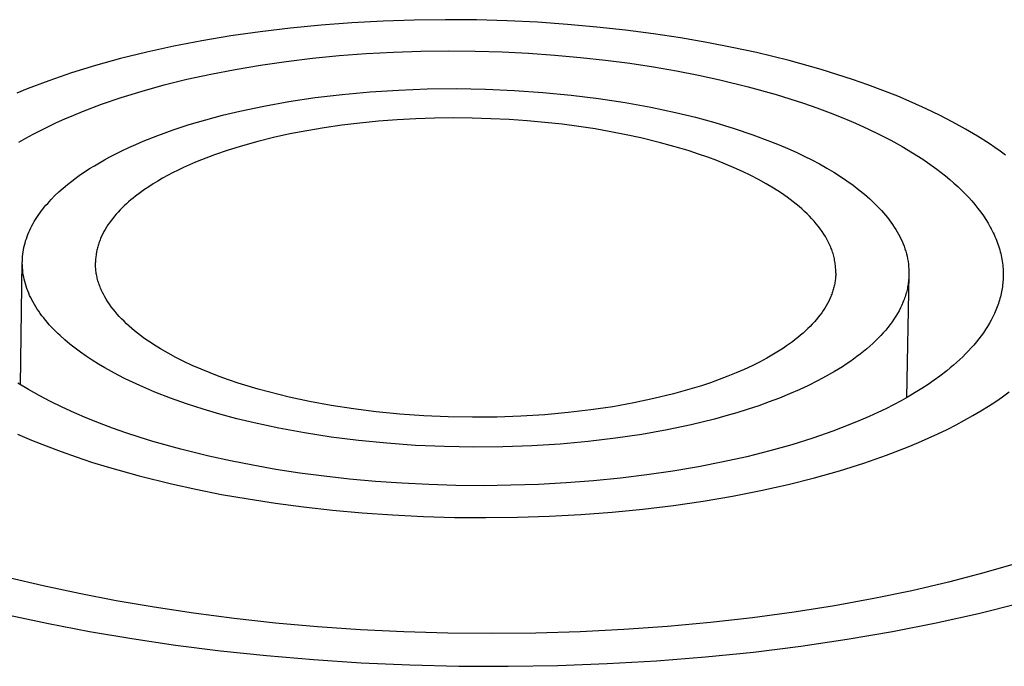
# Model space of a CAD drawing. Header units: millimetres. Extents: x -4170 to -1673, y 3725 to 5351.
# Tile 41 of 49: x -2290 to -2266, y 5059 to 5075. Entities that reach past the tile are written whole.
import ezdxf

# ---------------------------------------------------------------- set-up
doc = ezdxf.new("R2010")
doc.units = ezdxf.units.MM
doc.layers.add('Make2D$Visible$Curvas', color=7, linetype='Continuous')

msp = doc.modelspace()

# ---------------------------------------------------------------- linework, layer by layer
at = {"layer": 'Make2D$Visible$Curvas', "color": 7, "lineweight": -3, "true_color": 0xededed}
for p, q in [((-2281.122, 5074.999), (-2281.89, 5074.958)), ((-2280.352, 5075.025), (-2281.122, 5074.999)), ((-2279.582, 5075.034), (-2280.352, 5075.025)), ((-2278.816, 5075.028), (-2279.582, 5075.034)), ((-2278.057, 5075.006), (-2278.816, 5075.028)), ((-2277.307, 5074.969), (-2278.057, 5075.006)), ((-2283.408, 5074.827), (-2284.151, 5074.738)), ((-2282.653, 5074.901), (-2283.408, 5074.827)), ((-2281.89, 5074.958), (-2282.653, 5074.901)), ((-2276.569, 5074.918), (-2277.307, 5074.969)), ((-2275.845, 5074.853), (-2276.569, 5074.918)), ((-2275.138, 5074.775), (-2275.845, 5074.853)), ((-2274.449, 5074.686), (-2275.138, 5074.775)), ((-2285.592, 5074.515), (-2286.284, 5074.381)), ((-2284.88, 5074.634), (-2285.592, 5074.515)), ((-2284.151, 5074.738), (-2284.88, 5074.634)), ((-2273.78, 5074.584), (-2274.449, 5074.686)), ((-2273.133, 5074.472), (-2273.78, 5074.584)), ((-2286.284, 5074.381), (-2286.954, 5074.234)), ((-2280.865, 5074.233), (-2280.192, 5074.255)), ((-2280.192, 5074.255), (-2279.519, 5074.263)), ((-2279.519, 5074.263), (-2278.85, 5074.258)), ((-2278.85, 5074.258), (-2278.187, 5074.239)), ((-2272.509, 5074.351), (-2273.133, 5074.472)), ((-2271.908, 5074.221), (-2272.509, 5074.351)), ((-2287.599, 5074.074), (-2288.219, 5073.903)), ((-2286.954, 5074.234), (-2287.599, 5074.074)), ((-2283.511, 5074.005), (-2282.862, 5074.083)), ((-2282.862, 5074.083), (-2282.203, 5074.147)), ((-2282.203, 5074.147), (-2281.536, 5074.197)), ((-2281.536, 5074.197), (-2280.865, 5074.233)), ((-2278.187, 5074.239), (-2277.531, 5074.206)), ((-2277.531, 5074.206), (-2276.887, 5074.162)), ((-2276.887, 5074.162), (-2276.254, 5074.105)), ((-2276.254, 5074.105), (-2275.637, 5074.037)), ((-2275.637, 5074.037), (-2275.035, 5073.959)), ((-2271.104, 5074.025), (-2271.908, 5074.221)), ((-2270.312, 5073.804), (-2271.104, 5074.025)), ((-2288.219, 5073.903), (-2288.81, 5073.72)), ((-2285.374, 5073.692), (-2284.77, 5073.809)), ((-2284.77, 5073.809), (-2284.148, 5073.913)), ((-2284.148, 5073.913), (-2283.511, 5074.005)), ((-2275.035, 5073.959), (-2274.45, 5073.87)), ((-2274.45, 5073.87), (-2273.885, 5073.772)), ((-2273.885, 5073.772), (-2273.34, 5073.666)), ((-2269.922, 5073.684), (-2270.312, 5073.804)), ((-2289.371, 5073.528), (-2289.902, 5073.327)), ((-2288.81, 5073.72), (-2289.371, 5073.528)), ((-2286.523, 5073.424), (-2285.96, 5073.564)), ((-2285.96, 5073.564), (-2285.374, 5073.692)), ((-2273.34, 5073.666), (-2272.815, 5073.552)), ((-2272.815, 5073.552), (-2272.114, 5073.381)), ((-2269.538, 5073.558), (-2269.922, 5073.684)), ((-2269.159, 5073.426), (-2269.538, 5073.558)), ((-2289.902, 5073.327), (-2290.156, 5073.223)), ((-2287.064, 5073.274), (-2286.523, 5073.424)), ((-2272.114, 5073.381), (-2271.422, 5073.188)), ((-2268.788, 5073.288), (-2269.159, 5073.426)), ((-2268.424, 5073.144), (-2268.788, 5073.288)), ((-2288.071, 5072.947), (-2287.58, 5073.115)), ((-2287.58, 5073.115), (-2287.064, 5073.274)), ((-2271.422, 5073.188), (-2271.082, 5073.084)), ((-2271.082, 5073.084), (-2270.747, 5072.974)), ((-2268.069, 5072.994), (-2268.424, 5073.144)), ((-2288.534, 5072.771), (-2288.071, 5072.947)), ((-2270.747, 5072.974), (-2270.417, 5072.859)), ((-2270.417, 5072.859), (-2270.093, 5072.738)), ((-2267.723, 5072.838), (-2268.069, 5072.994)), ((-2267.388, 5072.676), (-2267.723, 5072.838)), ((-2289.177, 5072.495), (-2288.97, 5072.588)), ((-2288.97, 5072.588), (-2288.755, 5072.68)), ((-2288.755, 5072.68), (-2288.534, 5072.771)), ((-2270.093, 5072.738), (-2269.775, 5072.612)), ((-2269.775, 5072.612), (-2269.465, 5072.481)), ((-2267.064, 5072.509), (-2267.388, 5072.676)), ((-2289.571, 5072.304), (-2289.378, 5072.4)), ((-2289.378, 5072.4), (-2289.177, 5072.495)), ((-2269.465, 5072.481), (-2269.164, 5072.345)), ((-2269.164, 5072.345), (-2268.872, 5072.204)), ((-2266.752, 5072.336), (-2267.064, 5072.509)), ((-2266.453, 5072.159), (-2266.752, 5072.336)), ((-2290.107, 5072.009), (-2289.936, 5072.108)), ((-2289.936, 5072.108), (-2289.757, 5072.206)), ((-2289.757, 5072.206), (-2289.571, 5072.304)), ((-2268.872, 5072.204), (-2268.589, 5072.058)), ((-2266.167, 5071.976), (-2266.453, 5072.159)), ((-2268.589, 5072.058), (-2268.317, 5071.907)), ((-2268.317, 5071.907), (-2268.056, 5071.752)), ((-2266.03, 5071.883), (-2266.167, 5071.976)), ((-2265.896, 5071.789), (-2266.03, 5071.883)), ((-2268.056, 5071.752), (-2267.807, 5071.593)), ((-2267.807, 5071.593), (-2267.687, 5071.512)), ((-2265.766, 5071.694), (-2265.896, 5071.789)), ((-2267.687, 5071.512), (-2267.57, 5071.43)), ((-2267.57, 5071.43), (-2267.457, 5071.346)), ((-2267.457, 5071.346), (-2267.347, 5071.262)), ((-2267.347, 5071.262), (-2267.24, 5071.178)), ((-2267.24, 5071.178), (-2267.137, 5071.092)), ((-2267.137, 5071.092), (-2267.037, 5071.005)), ((-2267.037, 5071.005), (-2266.941, 5070.918)), ((-2266.941, 5070.918), (-2266.849, 5070.83)), ((-2266.849, 5070.83), (-2266.76, 5070.741)), ((-2266.76, 5070.741), (-2266.675, 5070.652)), ((-2266.675, 5070.652), (-2266.594, 5070.562)), ((-2266.594, 5070.562), (-2266.517, 5070.471)), ((-2266.517, 5070.471), (-2266.444, 5070.38)), ((-2266.444, 5070.38), (-2266.375, 5070.289)), ((-2266.375, 5070.289), (-2266.31, 5070.197)), ((-2266.31, 5070.197), (-2266.248, 5070.105)), ((-2266.248, 5070.105), (-2266.191, 5070.012)), ((-2266.191, 5070.012), (-2266.138, 5069.919)), ((-2266.138, 5069.919), (-2266.113, 5069.872)), ((-2266.113, 5069.872), (-2266.089, 5069.826)), ((-2266.089, 5069.826), (-2266.066, 5069.779)), ((-2266.066, 5069.779), (-2266.044, 5069.732)), ((-2266.044, 5069.732), (-2266.023, 5069.685)), ((-2266.023, 5069.685), (-2266.003, 5069.638)), ((-2266.003, 5069.638), (-2265.984, 5069.591)), ((-2265.984, 5069.591), (-2265.966, 5069.544)), ((-2265.966, 5069.544), (-2265.949, 5069.498)), ((-2265.949, 5069.498), (-2265.934, 5069.451)), ((-2265.934, 5069.451), (-2265.919, 5069.404)), ((-2265.919, 5069.404), (-2265.905, 5069.357)), ((-2265.905, 5069.357), (-2265.892, 5069.31)), ((-2265.892, 5069.31), (-2265.881, 5069.263)), ((-2265.881, 5069.263), (-2265.87, 5069.216)), ((-2265.87, 5069.216), (-2265.86, 5069.169)), ((-2265.86, 5069.169), (-2265.852, 5069.122)), ((-2265.852, 5069.122), (-2265.844, 5069.075)), ((-2265.844, 5069.075), (-2265.838, 5069.028)), ((-2265.838, 5069.028), (-2265.832, 5068.981)), ((-2265.832, 5068.981), (-2265.828, 5068.934)), ((-2265.828, 5068.934), (-2265.824, 5068.888)), ((-2265.824, 5068.888), (-2265.822, 5068.841)), ((-2265.822, 5068.841), (-2265.82, 5068.794)), ((-2265.82, 5068.701), (-2265.821, 5068.659)), ((-2265.82, 5068.794), (-2265.82, 5068.748)), ((-2265.82, 5068.748), (-2265.82, 5068.701)), ((-2265.841, 5068.447), (-2265.847, 5068.404)), ((-2265.835, 5068.489), (-2265.841, 5068.447)), ((-2265.83, 5068.531), (-2265.835, 5068.489)), ((-2265.827, 5068.574), (-2265.83, 5068.531)), ((-2265.824, 5068.616), (-2265.827, 5068.574)), ((-2265.821, 5068.659), (-2265.824, 5068.616)), ((-2265.89, 5068.195), (-2265.902, 5068.153)), ((-2265.88, 5068.237), (-2265.89, 5068.195)), ((-2265.871, 5068.278), (-2265.88, 5068.237)), ((-2265.862, 5068.32), (-2265.871, 5068.278)), ((-2265.854, 5068.362), (-2265.862, 5068.32)), ((-2265.847, 5068.404), (-2265.854, 5068.362)), ((-2265.969, 5067.947), (-2266.001, 5067.866)), ((-2265.954, 5067.988), (-2265.969, 5067.947)), ((-2265.94, 5068.029), (-2265.954, 5067.988)), ((-2265.926, 5068.071), (-2265.94, 5068.029)), ((-2265.914, 5068.112), (-2265.926, 5068.071)), ((-2265.902, 5068.153), (-2265.914, 5068.112)), ((-2266.075, 5067.704), (-2266.116, 5067.624)), ((-2266.037, 5067.785), (-2266.075, 5067.704)), ((-2266.001, 5067.866), (-2266.037, 5067.785)), ((-2266.207, 5067.466), (-2266.257, 5067.388)), ((-2266.16, 5067.545), (-2266.207, 5067.466)), ((-2266.116, 5067.624), (-2266.16, 5067.545)), ((-2266.364, 5067.234), (-2266.422, 5067.158)), ((-2266.309, 5067.311), (-2266.364, 5067.234)), ((-2266.257, 5067.388), (-2266.309, 5067.311)), ((-2266.544, 5067.008), (-2266.609, 5066.935)), ((-2266.482, 5067.083), (-2266.544, 5067.008)), ((-2266.422, 5067.158), (-2266.482, 5067.083)), ((-2266.747, 5066.79), (-2266.819, 5066.718)), ((-2266.677, 5066.862), (-2266.747, 5066.79)), ((-2266.609, 5066.935), (-2266.677, 5066.862)), ((-2267.048, 5066.509), (-2267.128, 5066.441)), ((-2266.969, 5066.578), (-2267.048, 5066.509)), ((-2266.893, 5066.648), (-2266.969, 5066.578)), ((-2266.819, 5066.718), (-2266.893, 5066.648)), ((-2267.381, 5066.242), (-2267.523, 5066.139)), ((-2267.211, 5066.374), (-2267.381, 5066.242)), ((-2267.128, 5066.441), (-2267.211, 5066.374)), ((-2289.874, 5065.909), (-2290.132, 5066.063)), ((-2267.672, 5066.037), (-2267.828, 5065.935)), ((-2267.523, 5066.139), (-2267.672, 5066.037)), ((-2289.605, 5065.759), (-2289.874, 5065.909)), ((-2289.326, 5065.613), (-2289.605, 5065.759)), ((-2267.992, 5065.833), (-2268.162, 5065.733)), ((-2267.828, 5065.935), (-2267.992, 5065.833)), ((-2265.836, 5065.732), (-2265.673, 5065.85)), ((-2289.037, 5065.473), (-2289.326, 5065.613)), ((-2268.525, 5065.534), (-2268.718, 5065.437)), ((-2268.34, 5065.633), (-2268.525, 5065.534)), ((-2268.162, 5065.733), (-2268.34, 5065.633)), ((-2266.185, 5065.497), (-2266.006, 5065.614)), ((-2266.006, 5065.614), (-2265.836, 5065.732)), ((-2288.739, 5065.337), (-2289.037, 5065.473)), ((-2288.432, 5065.206), (-2288.739, 5065.337)), ((-2268.917, 5065.34), (-2269.124, 5065.245)), ((-2268.718, 5065.437), (-2268.917, 5065.34)), ((-2266.771, 5065.152), (-2266.567, 5065.266)), ((-2266.567, 5065.266), (-2266.372, 5065.381)), ((-2266.372, 5065.381), (-2266.185, 5065.497)), ((-2288.118, 5065.081), (-2288.432, 5065.206)), ((-2287.797, 5064.96), (-2288.118, 5065.081)), ((-2269.56, 5065.06), (-2270.024, 5064.881)), ((-2269.339, 5065.152), (-2269.56, 5065.06)), ((-2269.124, 5065.245), (-2269.339, 5065.152)), ((-2267.203, 5064.926), (-2266.983, 5065.038)), ((-2266.983, 5065.038), (-2266.771, 5065.152)), ((-2290.146, 5064.811), (-2289.795, 5064.661)), ((-2287.47, 5064.845), (-2287.797, 5064.96)), ((-2287.137, 5064.735), (-2287.47, 5064.845)), ((-2270.024, 5064.881), (-2270.515, 5064.71)), ((-2267.669, 5064.707), (-2267.432, 5064.816)), ((-2267.432, 5064.816), (-2267.203, 5064.926)), ((-2289.795, 5064.661), (-2289.435, 5064.517)), ((-2286.8, 5064.63), (-2287.137, 5064.735)), ((-2286.114, 5064.437), (-2286.8, 5064.63)), ((-2271.033, 5064.548), (-2271.577, 5064.395)), ((-2270.515, 5064.71), (-2271.033, 5064.548)), ((-2268.168, 5064.494), (-2267.914, 5064.6)), ((-2267.914, 5064.6), (-2267.669, 5064.707)), ((-2289.435, 5064.517), (-2289.068, 5064.379)), ((-2289.068, 5064.379), (-2288.693, 5064.247)), ((-2285.417, 5064.264), (-2286.114, 5064.437)), ((-2271.577, 5064.395), (-2272.144, 5064.253)), ((-2268.699, 5064.289), (-2268.168, 5064.494)), ((-2288.693, 5064.247), (-2288.313, 5064.121)), ((-2288.313, 5064.121), (-2287.926, 5064.001)), ((-2284.889, 5064.148), (-2285.417, 5064.264)), ((-2284.339, 5064.04), (-2284.889, 5064.148)), ((-2272.733, 5064.122), (-2273.342, 5064.002)), ((-2272.144, 5064.253), (-2272.733, 5064.122)), ((-2269.856, 5063.907), (-2269.262, 5064.093)), ((-2269.262, 5064.093), (-2268.699, 5064.289)), ((-2287.926, 5064.001), (-2287.141, 5063.779)), ((-2283.769, 5063.94), (-2284.339, 5064.04)), ((-2283.179, 5063.85), (-2283.769, 5063.94)), ((-2282.572, 5063.769), (-2283.179, 5063.85)), ((-2273.969, 5063.896), (-2274.612, 5063.803)), ((-2273.342, 5064.002), (-2273.969, 5063.896)), ((-2270.478, 5063.732), (-2269.856, 5063.907)), ((-2287.141, 5063.779), (-2286.344, 5063.582)), ((-2286.344, 5063.582), (-2285.738, 5063.449)), ((-2281.947, 5063.7), (-2282.572, 5063.769)), ((-2281.309, 5063.642), (-2281.947, 5063.7)), ((-2280.657, 5063.597), (-2281.309, 5063.642)), ((-2279.994, 5063.564), (-2280.657, 5063.597)), ((-2277.286, 5063.569), (-2277.967, 5063.547)), ((-2276.607, 5063.606), (-2277.286, 5063.569)), ((-2275.933, 5063.657), (-2276.607, 5063.606)), ((-2275.267, 5063.723), (-2275.933, 5063.657)), ((-2274.612, 5063.803), (-2275.267, 5063.723)), ((-2271.803, 5063.418), (-2271.128, 5063.568)), ((-2271.128, 5063.568), (-2270.478, 5063.732)), ((-2285.738, 5063.449), (-2285.108, 5063.324)), ((-2285.108, 5063.324), (-2284.454, 5063.21)), ((-2279.323, 5063.544), (-2279.994, 5063.564)), ((-2278.647, 5063.538), (-2279.323, 5063.544)), ((-2277.967, 5063.547), (-2278.647, 5063.538)), ((-2272.502, 5063.281), (-2271.803, 5063.418)), ((-2284.454, 5063.21), (-2283.778, 5063.106)), ((-2283.778, 5063.106), (-2283.082, 5063.014)), ((-2273.957, 5063.052), (-2273.22, 5063.159)), ((-2273.22, 5063.159), (-2272.502, 5063.281)), ((-2283.082, 5063.014), (-2282.366, 5062.934)), ((-2282.366, 5062.934), (-2281.634, 5062.868)), ((-2281.634, 5062.868), (-2280.887, 5062.816)), ((-2276.244, 5062.827), (-2275.472, 5062.886)), ((-2275.472, 5062.886), (-2274.709, 5062.961)), ((-2274.709, 5062.961), (-2273.957, 5063.052)), ((-2280.887, 5062.816), (-2280.127, 5062.778)), ((-2280.127, 5062.778), (-2279.358, 5062.756)), ((-2279.358, 5062.756), (-2278.582, 5062.749)), ((-2278.582, 5062.749), (-2277.803, 5062.758)), ((-2277.803, 5062.758), (-2277.022, 5062.784)), ((-2277.022, 5062.784), (-2276.244, 5062.827)), ((-2265.464, 5061.624), (-2266.298, 5061.384)), ((-2266.298, 5061.384), (-2267.168, 5061.158)), ((-2289.505, 5061.065), (-2290.352, 5061.267)), ((-2267.168, 5061.158), (-2268.075, 5060.947)), ((-2288.624, 5060.875), (-2289.505, 5061.065)), ((-2268.075, 5060.947), (-2269.014, 5060.753)), ((-2287.711, 5060.698), (-2288.624, 5060.875)), ((-2286.768, 5060.537), (-2287.711, 5060.698)), ((-2269.014, 5060.753), (-2269.983, 5060.576)), ((-2285.796, 5060.39), (-2286.768, 5060.537)), ((-2270.981, 5060.418), (-2272.002, 5060.279)), ((-2269.983, 5060.576), (-2270.981, 5060.418)), ((-2266.428, 5060.387), (-2265.422, 5060.64)), ((-2290.347, 5060.344), (-2289.375, 5060.136)), ((-2284.799, 5060.261), (-2285.796, 5060.39)), ((-2283.779, 5060.149), (-2284.799, 5060.261)), ((-2272.002, 5060.279), (-2273.044, 5060.16)), ((-2267.473, 5060.153), (-2266.428, 5060.387)), ((-2289.375, 5060.136), (-2288.366, 5059.943)), ((-2288.366, 5059.943), (-2287.321, 5059.767)), ((-2282.738, 5060.057), (-2283.779, 5060.149)), ((-2281.68, 5059.983), (-2282.738, 5060.057)), ((-2280.608, 5059.93), (-2281.68, 5059.983)), ((-2279.527, 5059.898), (-2280.608, 5059.93)), ((-2276.26, 5059.932), (-2277.349, 5059.899)), ((-2275.178, 5059.986), (-2276.26, 5059.932)), ((-2274.104, 5060.063), (-2275.178, 5059.986)), ((-2273.044, 5060.16), (-2274.104, 5060.063)), ((-2269.669, 5059.748), (-2268.555, 5059.94)), ((-2268.555, 5059.94), (-2267.473, 5060.153)), ((-2287.321, 5059.767), (-2286.244, 5059.607)), ((-2278.439, 5059.888), (-2279.527, 5059.898)), ((-2277.349, 5059.899), (-2278.439, 5059.888)), ((-2270.813, 5059.579), (-2269.669, 5059.748)), ((-2286.244, 5059.607), (-2285.135, 5059.467)), ((-2285.135, 5059.467), (-2283.999, 5059.346)), ((-2273.169, 5059.313), (-2271.981, 5059.434)), ((-2271.981, 5059.434), (-2270.813, 5059.579)), ((-2283.999, 5059.346), (-2282.839, 5059.247)), ((-2282.839, 5059.247), (-2281.658, 5059.17)), ((-2275.588, 5059.147), (-2274.373, 5059.217)), ((-2274.373, 5059.217), (-2273.169, 5059.313)), ((-2281.658, 5059.17), (-2280.46, 5059.116)), ((-2280.46, 5059.116), (-2279.25, 5059.087)), ((-2279.25, 5059.087), (-2278.031, 5059.082)), ((-2278.031, 5059.082), (-2276.809, 5059.101)), ((-2276.809, 5059.101), (-2275.588, 5059.147))]:
    msp.add_line(p, q, dxfattribs=at)
at = {"layer": 'Make2D$Visible$Curvas', "color": 250, "lineweight": -3, "true_color": 0x111111}
for p, q in [((-2281.444, 5073.254), (-2280.743, 5073.299)), ((-2280.743, 5073.299), (-2280.032, 5073.326)), ((-2280.032, 5073.326), (-2279.315, 5073.333)), ((-2279.315, 5073.333), (-2278.597, 5073.321)), ((-2278.597, 5073.321), (-2277.882, 5073.291)), ((-2277.882, 5073.291), (-2277.176, 5073.241)), ((-2283.446, 5073.015), (-2282.8, 5073.111)), ((-2282.8, 5073.111), (-2282.131, 5073.191)), ((-2282.131, 5073.191), (-2281.444, 5073.254)), ((-2277.176, 5073.241), (-2276.482, 5073.174)), ((-2276.482, 5073.174), (-2275.805, 5073.09)), ((-2275.805, 5073.09), (-2275.149, 5072.99)), ((-2284.66, 5072.778), (-2284.067, 5072.903)), ((-2284.067, 5072.903), (-2283.446, 5073.015)), ((-2275.149, 5072.99), (-2274.516, 5072.875)), ((-2274.516, 5072.875), (-2273.91, 5072.746)), ((-2285.903, 5072.446), (-2285.498, 5072.566)), ((-2285.498, 5072.566), (-2285.083, 5072.676)), ((-2285.083, 5072.676), (-2284.66, 5072.778)), ((-2280.776, 5072.564), (-2281.236, 5072.529)), ((-2280.313, 5072.589), (-2280.776, 5072.564)), ((-2279.849, 5072.604), (-2280.313, 5072.589)), ((-2279.385, 5072.61), (-2279.849, 5072.604)), ((-2278.923, 5072.606), (-2279.385, 5072.61)), ((-2278.465, 5072.592), (-2278.923, 5072.606)), ((-2278.013, 5072.57), (-2278.465, 5072.592)), ((-2277.569, 5072.539), (-2278.013, 5072.57)), ((-2273.91, 5072.746), (-2273.416, 5072.626)), ((-2273.416, 5072.626), (-2272.932, 5072.495)), ((-2286.678, 5072.18), (-2286.297, 5072.317)), ((-2286.297, 5072.317), (-2285.903, 5072.446)), ((-2282.578, 5072.368), (-2283.006, 5072.296)), ((-2282.138, 5072.431), (-2282.578, 5072.368)), ((-2281.691, 5072.485), (-2282.138, 5072.431)), ((-2281.236, 5072.529), (-2281.691, 5072.485)), ((-2277.133, 5072.5), (-2277.569, 5072.539)), ((-2276.706, 5072.453), (-2277.133, 5072.5)), ((-2276.291, 5072.399), (-2276.706, 5072.453)), ((-2275.888, 5072.338), (-2276.291, 5072.399)), ((-2275.499, 5072.27), (-2275.888, 5072.338)), ((-2272.932, 5072.495), (-2272.459, 5072.352)), ((-2272.459, 5072.352), (-2272, 5072.197)), ((-2287.044, 5072.034), (-2286.678, 5072.18)), ((-2283.826, 5072.126), (-2284.215, 5072.03)), ((-2283.423, 5072.215), (-2283.826, 5072.126)), ((-2283.006, 5072.296), (-2283.423, 5072.215)), ((-2275.122, 5072.197), (-2275.499, 5072.27)), ((-2274.761, 5072.118), (-2275.122, 5072.197)), ((-2274.278, 5072), (-2274.761, 5072.118)), ((-2272, 5072.197), (-2271.558, 5072.032)), ((-2287.564, 5071.801), (-2287.395, 5071.881)), ((-2287.395, 5071.881), (-2287.222, 5071.959)), ((-2287.222, 5071.959), (-2287.044, 5072.034)), ((-2284.588, 5071.926), (-2284.943, 5071.816)), ((-2284.215, 5072.03), (-2284.588, 5071.926)), ((-2273.803, 5071.867), (-2274.278, 5072)), ((-2273.569, 5071.795), (-2273.803, 5071.867)), ((-2271.558, 5072.032), (-2271.344, 5071.945)), ((-2271.344, 5071.945), (-2271.135, 5071.856)), ((-2271.135, 5071.856), (-2270.931, 5071.764)), ((-2287.995, 5071.577), (-2287.864, 5071.649)), ((-2287.864, 5071.649), (-2287.728, 5071.72)), ((-2287.728, 5071.72), (-2287.564, 5071.801)), ((-2285.281, 5071.7), (-2285.6, 5071.579)), ((-2284.943, 5071.816), (-2285.281, 5071.7)), ((-2273.338, 5071.72), (-2273.569, 5071.795)), ((-2273.111, 5071.64), (-2273.338, 5071.72)), ((-2272.888, 5071.557), (-2273.111, 5071.64)), ((-2270.931, 5071.764), (-2270.733, 5071.669)), ((-2270.733, 5071.669), (-2270.54, 5071.573)), ((-2288.476, 5071.285), (-2288.362, 5071.359)), ((-2288.362, 5071.359), (-2288.245, 5071.432)), ((-2288.245, 5071.432), (-2288.122, 5071.505)), ((-2288.122, 5071.505), (-2287.995, 5071.577)), ((-2286.043, 5071.388), (-2286.181, 5071.322)), ((-2285.9, 5071.453), (-2286.043, 5071.388)), ((-2285.753, 5071.516), (-2285.9, 5071.453)), ((-2285.6, 5071.579), (-2285.753, 5071.516)), ((-2272.67, 5071.471), (-2272.888, 5071.557)), ((-2272.457, 5071.38), (-2272.67, 5071.471)), ((-2272.25, 5071.287), (-2272.457, 5071.38)), ((-2270.54, 5071.573), (-2270.354, 5071.474)), ((-2270.354, 5071.474), (-2270.175, 5071.373)), ((-2270.175, 5071.373), (-2270.002, 5071.27)), ((-2288.802, 5071.052), (-2288.689, 5071.137)), ((-2288.689, 5071.137), (-2288.584, 5071.211)), ((-2288.584, 5071.211), (-2288.476, 5071.285)), ((-2286.565, 5071.121), (-2286.683, 5071.053)), ((-2286.442, 5071.189), (-2286.565, 5071.121)), ((-2286.314, 5071.256), (-2286.442, 5071.189)), ((-2286.181, 5071.322), (-2286.314, 5071.256)), ((-2272.049, 5071.19), (-2272.25, 5071.287)), ((-2271.855, 5071.089), (-2272.049, 5071.19)), ((-2270.002, 5071.27), (-2269.836, 5071.165)), ((-2269.836, 5071.165), (-2269.677, 5071.058)), ((-2289.119, 5070.786), (-2289.018, 5070.876)), ((-2289.018, 5070.876), (-2288.912, 5070.965)), ((-2288.912, 5070.965), (-2288.802, 5071.052)), ((-2286.905, 5070.914), (-2287.008, 5070.844)), ((-2286.797, 5070.984), (-2286.905, 5070.914)), ((-2286.683, 5071.053), (-2286.797, 5070.984)), ((-2271.668, 5070.986), (-2271.855, 5071.089)), ((-2271.488, 5070.879), (-2271.668, 5070.986)), ((-2271.317, 5070.769), (-2271.488, 5070.879)), ((-2269.677, 5071.058), (-2269.525, 5070.949)), ((-2269.525, 5070.949), (-2269.381, 5070.839)), ((-2289.309, 5070.599), (-2289.217, 5070.693)), ((-2289.217, 5070.693), (-2289.119, 5070.786)), ((-2287.287, 5070.635), (-2287.345, 5070.587)), ((-2287.229, 5070.682), (-2287.287, 5070.635)), ((-2287.107, 5070.774), (-2287.229, 5070.682)), ((-2287.008, 5070.844), (-2287.107, 5070.774)), ((-2271.235, 5070.713), (-2271.317, 5070.769)), ((-2271.154, 5070.657), (-2271.235, 5070.713)), ((-2271.076, 5070.6), (-2271.154, 5070.657)), ((-2269.381, 5070.839), (-2269.244, 5070.728)), ((-2269.244, 5070.728), (-2269.178, 5070.672)), ((-2269.178, 5070.672), (-2269.115, 5070.615)), ((-2269.115, 5070.615), (-2269.053, 5070.558)), ((-2289.519, 5070.357), (-2289.48, 5070.406)), ((-2289.48, 5070.406), (-2289.439, 5070.455)), ((-2289.439, 5070.455), (-2289.397, 5070.503)), ((-2289.397, 5070.503), (-2289.354, 5070.552)), ((-2289.354, 5070.552), (-2289.309, 5070.599)), ((-2287.56, 5070.391), (-2287.609, 5070.34)), ((-2287.508, 5070.441), (-2287.56, 5070.391)), ((-2287.455, 5070.49), (-2287.508, 5070.441)), ((-2287.401, 5070.539), (-2287.455, 5070.49)), ((-2287.345, 5070.587), (-2287.401, 5070.539)), ((-2271.001, 5070.542), (-2271.076, 5070.6)), ((-2270.927, 5070.484), (-2271.001, 5070.542)), ((-2270.856, 5070.425), (-2270.927, 5070.484)), ((-2270.788, 5070.365), (-2270.856, 5070.425)), ((-2269.053, 5070.558), (-2268.994, 5070.501)), ((-2268.994, 5070.501), (-2268.936, 5070.444)), ((-2268.936, 5070.444), (-2268.881, 5070.386)), ((-2268.881, 5070.386), (-2268.827, 5070.329)), ((-2289.696, 5070.105), (-2289.664, 5070.156)), ((-2289.664, 5070.156), (-2289.63, 5070.207)), ((-2289.63, 5070.207), (-2289.594, 5070.257)), ((-2289.594, 5070.257), (-2289.557, 5070.307)), ((-2289.557, 5070.307), (-2289.519, 5070.357)), ((-2287.792, 5070.132), (-2287.833, 5070.079)), ((-2287.749, 5070.185), (-2287.792, 5070.132)), ((-2287.704, 5070.238), (-2287.749, 5070.185)), ((-2287.657, 5070.289), (-2287.704, 5070.238)), ((-2287.609, 5070.34), (-2287.657, 5070.289)), ((-2270.722, 5070.305), (-2270.788, 5070.365)), ((-2270.659, 5070.245), (-2270.722, 5070.305)), ((-2270.598, 5070.184), (-2270.659, 5070.245)), ((-2270.539, 5070.122), (-2270.598, 5070.184)), ((-2268.827, 5070.329), (-2268.776, 5070.271)), ((-2268.776, 5070.271), (-2268.726, 5070.212)), ((-2268.726, 5070.212), (-2268.679, 5070.154)), ((-2268.679, 5070.154), (-2268.633, 5070.096)), ((-2289.838, 5069.845), (-2289.812, 5069.897)), ((-2289.812, 5069.897), (-2289.786, 5069.95)), ((-2289.786, 5069.95), (-2289.757, 5070.002)), ((-2289.757, 5070.002), (-2289.727, 5070.054)), ((-2289.727, 5070.054), (-2289.696, 5070.105)), ((-2287.945, 5069.916), (-2287.978, 5069.86)), ((-2287.909, 5069.971), (-2287.945, 5069.916)), ((-2287.872, 5070.025), (-2287.909, 5069.971)), ((-2287.833, 5070.079), (-2287.872, 5070.025)), ((-2270.484, 5070.06), (-2270.539, 5070.122)), ((-2270.431, 5069.998), (-2270.484, 5070.06)), ((-2270.38, 5069.935), (-2270.431, 5069.998)), ((-2270.333, 5069.872), (-2270.38, 5069.935)), ((-2268.633, 5070.096), (-2268.59, 5070.037)), ((-2268.59, 5070.037), (-2268.548, 5069.978)), ((-2268.548, 5069.978), (-2268.509, 5069.919)), ((-2268.509, 5069.919), (-2268.472, 5069.861)), ((-2289.923, 5069.631), (-2289.904, 5069.685)), ((-2289.904, 5069.685), (-2289.884, 5069.738)), ((-2289.884, 5069.738), (-2289.861, 5069.792)), ((-2289.861, 5069.792), (-2289.838, 5069.845)), ((-2288.066, 5069.692), (-2288.091, 5069.635)), ((-2288.039, 5069.748), (-2288.066, 5069.692)), ((-2288.009, 5069.805), (-2288.039, 5069.748)), ((-2287.978, 5069.86), (-2288.009, 5069.805)), ((-2270.288, 5069.809), (-2270.333, 5069.872)), ((-2270.246, 5069.746), (-2270.288, 5069.809)), ((-2270.206, 5069.682), (-2270.246, 5069.746)), ((-2270.17, 5069.618), (-2270.206, 5069.682)), ((-2268.472, 5069.861), (-2268.437, 5069.802)), ((-2268.437, 5069.802), (-2268.404, 5069.743)), ((-2268.404, 5069.743), (-2268.372, 5069.684)), ((-2268.372, 5069.684), (-2268.343, 5069.626)), ((-2289.994, 5069.358), (-2289.983, 5069.413)), ((-2289.983, 5069.413), (-2289.971, 5069.468)), ((-2289.971, 5069.468), (-2289.956, 5069.522)), ((-2289.956, 5069.522), (-2289.941, 5069.577)), ((-2289.941, 5069.577), (-2289.923, 5069.631)), ((-2288.17, 5069.402), (-2288.177, 5069.373)), ((-2288.162, 5069.432), (-2288.17, 5069.402)), ((-2288.153, 5069.461), (-2288.162, 5069.432)), ((-2288.144, 5069.49), (-2288.153, 5069.461)), ((-2288.135, 5069.519), (-2288.144, 5069.49)), ((-2288.125, 5069.548), (-2288.135, 5069.519)), ((-2288.114, 5069.577), (-2288.125, 5069.548)), ((-2288.103, 5069.606), (-2288.114, 5069.577)), ((-2288.091, 5069.635), (-2288.103, 5069.606)), ((-2270.153, 5069.586), (-2270.17, 5069.618)), ((-2270.136, 5069.554), (-2270.153, 5069.586)), ((-2270.12, 5069.522), (-2270.136, 5069.554)), ((-2270.105, 5069.49), (-2270.12, 5069.522)), ((-2270.091, 5069.457), (-2270.105, 5069.49)), ((-2270.077, 5069.425), (-2270.091, 5069.457)), ((-2270.064, 5069.393), (-2270.077, 5069.425)), ((-2268.343, 5069.626), (-2268.316, 5069.567)), ((-2268.316, 5069.567), (-2268.29, 5069.507)), ((-2268.29, 5069.507), (-2268.267, 5069.447)), ((-2268.267, 5069.447), (-2268.245, 5069.385)), ((-2290.02, 5069.136), (-2290.016, 5069.192)), ((-2290.016, 5069.192), (-2290.01, 5069.247)), ((-2290.01, 5069.247), (-2290.003, 5069.303)), ((-2290.003, 5069.303), (-2289.994, 5069.358)), ((-2288.211, 5069.165), (-2288.214, 5069.135)), ((-2288.208, 5069.195), (-2288.211, 5069.165)), ((-2288.204, 5069.225), (-2288.208, 5069.195)), ((-2288.2, 5069.255), (-2288.204, 5069.225)), ((-2288.195, 5069.284), (-2288.2, 5069.255)), ((-2288.19, 5069.314), (-2288.195, 5069.284)), ((-2288.184, 5069.344), (-2288.19, 5069.314)), ((-2288.177, 5069.373), (-2288.184, 5069.344)), ((-2270.052, 5069.361), (-2270.064, 5069.393)), ((-2270.04, 5069.328), (-2270.052, 5069.361)), ((-2270.029, 5069.296), (-2270.04, 5069.328)), ((-2270.019, 5069.264), (-2270.029, 5069.296)), ((-2270.01, 5069.231), (-2270.019, 5069.264)), ((-2270.001, 5069.199), (-2270.01, 5069.231)), ((-2269.993, 5069.167), (-2270.001, 5069.199)), ((-2269.985, 5069.135), (-2269.993, 5069.167)), ((-2268.245, 5069.385), (-2268.226, 5069.323)), ((-2268.226, 5069.323), (-2268.208, 5069.261)), ((-2268.208, 5069.261), (-2268.193, 5069.198)), ((-2268.193, 5069.198), (-2268.18, 5069.134)), ((-2290.068, 5066.023), (-2290.023, 5069.064)), ((-2290.023, 5069.024), (-2290.022, 5069.08)), ((-2290.021, 5068.968), (-2290.023, 5069.024)), ((-2290.022, 5069.08), (-2290.02, 5069.136)), ((-2290.018, 5068.912), (-2290.021, 5068.968)), ((-2290.014, 5068.855), (-2290.018, 5068.912)), ((-2288.217, 5069.075), (-2288.218, 5069.045)), ((-2288.218, 5069.016), (-2288.218, 5069.045)), ((-2288.218, 5068.986), (-2288.218, 5069.016)), ((-2288.217, 5068.956), (-2288.218, 5068.986)), ((-2288.216, 5069.105), (-2288.217, 5069.075)), ((-2288.215, 5068.926), (-2288.217, 5068.956)), ((-2288.214, 5069.135), (-2288.216, 5069.105)), ((-2288.213, 5068.896), (-2288.215, 5068.926)), ((-2269.979, 5069.102), (-2269.985, 5069.135)), ((-2269.973, 5069.07), (-2269.979, 5069.102)), ((-2269.968, 5069.038), (-2269.973, 5069.07)), ((-2269.963, 5069.006), (-2269.968, 5069.038)), ((-2269.959, 5068.973), (-2269.963, 5069.006)), ((-2269.956, 5068.941), (-2269.959, 5068.973)), ((-2269.954, 5068.909), (-2269.956, 5068.941)), ((-2269.952, 5068.877), (-2269.954, 5068.909)), ((-2268.18, 5069.134), (-2268.169, 5069.07)), ((-2268.169, 5069.07), (-2268.16, 5069.006)), ((-2268.16, 5069.006), (-2268.153, 5068.942)), ((-2268.153, 5068.942), (-2268.148, 5068.877)), ((-2290.007, 5068.799), (-2290.014, 5068.855)), ((-2289.999, 5068.743), (-2290.007, 5068.799)), ((-2289.988, 5068.686), (-2289.999, 5068.743)), ((-2289.976, 5068.629), (-2289.988, 5068.686)), ((-2288.21, 5068.866), (-2288.213, 5068.896)), ((-2288.207, 5068.836), (-2288.21, 5068.866)), ((-2288.203, 5068.806), (-2288.207, 5068.836)), ((-2288.198, 5068.776), (-2288.203, 5068.806)), ((-2288.193, 5068.746), (-2288.198, 5068.776)), ((-2288.187, 5068.716), (-2288.193, 5068.746)), ((-2288.18, 5068.685), (-2288.187, 5068.716)), ((-2288.173, 5068.655), (-2288.18, 5068.685)), ((-2269.957, 5068.667), (-2269.96, 5068.639)), ((-2269.955, 5068.696), (-2269.957, 5068.667)), ((-2269.953, 5068.724), (-2269.955, 5068.696)), ((-2269.952, 5068.753), (-2269.953, 5068.724)), ((-2269.951, 5068.845), (-2269.952, 5068.877)), ((-2269.951, 5068.781), (-2269.952, 5068.753)), ((-2269.95, 5068.813), (-2269.951, 5068.845)), ((-2269.951, 5068.781), (-2269.95, 5068.813)), ((-2268.145, 5068.747), (-2268.209, 5065.706)), ((-2268.148, 5068.679), (-2268.151, 5068.645)), ((-2268.148, 5068.877), (-2268.146, 5068.812)), ((-2268.146, 5068.713), (-2268.148, 5068.679)), ((-2268.146, 5068.812), (-2268.145, 5068.747)), ((-2268.145, 5068.747), (-2268.146, 5068.713)), ((-2289.963, 5068.573), (-2289.976, 5068.629)), ((-2289.947, 5068.516), (-2289.963, 5068.573)), ((-2289.929, 5068.459), (-2289.947, 5068.516)), ((-2289.91, 5068.403), (-2289.929, 5068.459)), ((-2288.165, 5068.625), (-2288.173, 5068.655)), ((-2288.157, 5068.594), (-2288.165, 5068.625)), ((-2288.148, 5068.564), (-2288.157, 5068.594)), ((-2288.138, 5068.533), (-2288.148, 5068.564)), ((-2288.128, 5068.503), (-2288.138, 5068.533)), ((-2288.117, 5068.473), (-2288.128, 5068.503)), ((-2288.105, 5068.442), (-2288.117, 5068.473)), ((-2288.093, 5068.411), (-2288.105, 5068.442)), ((-2269.997, 5068.438), (-2270.005, 5068.409)), ((-2269.99, 5068.467), (-2269.997, 5068.438)), ((-2269.984, 5068.496), (-2269.99, 5068.467)), ((-2269.978, 5068.524), (-2269.984, 5068.496)), ((-2269.973, 5068.553), (-2269.978, 5068.524)), ((-2269.968, 5068.582), (-2269.973, 5068.553)), ((-2269.964, 5068.61), (-2269.968, 5068.582)), ((-2269.96, 5068.639), (-2269.964, 5068.61)), ((-2268.178, 5068.44), (-2268.185, 5068.405)), ((-2268.172, 5068.474), (-2268.178, 5068.44)), ((-2268.166, 5068.508), (-2268.172, 5068.474)), ((-2268.161, 5068.543), (-2268.166, 5068.508)), ((-2268.157, 5068.577), (-2268.161, 5068.543)), ((-2268.153, 5068.611), (-2268.157, 5068.577)), ((-2268.151, 5068.645), (-2268.153, 5068.611)), ((-2289.889, 5068.346), (-2289.91, 5068.403)), ((-2289.866, 5068.29), (-2289.889, 5068.346)), ((-2289.842, 5068.233), (-2289.866, 5068.29)), ((-2289.815, 5068.177), (-2289.842, 5068.233)), ((-2288.08, 5068.381), (-2288.093, 5068.411)), ((-2288.067, 5068.35), (-2288.08, 5068.381)), ((-2288.052, 5068.32), (-2288.067, 5068.35)), ((-2288.022, 5068.259), (-2288.052, 5068.32)), ((-2287.989, 5068.197), (-2288.022, 5068.259)), ((-2287.953, 5068.136), (-2287.989, 5068.197)), ((-2270.074, 5068.208), (-2270.099, 5068.15)), ((-2270.062, 5068.237), (-2270.074, 5068.208)), ((-2270.051, 5068.265), (-2270.062, 5068.237)), ((-2270.041, 5068.294), (-2270.051, 5068.265)), ((-2270.031, 5068.323), (-2270.041, 5068.294)), ((-2270.022, 5068.352), (-2270.031, 5068.323)), ((-2270.013, 5068.381), (-2270.022, 5068.352)), ((-2270.005, 5068.409), (-2270.013, 5068.381)), ((-2268.242, 5068.199), (-2268.254, 5068.164)), ((-2268.231, 5068.233), (-2268.242, 5068.199)), ((-2268.22, 5068.268), (-2268.231, 5068.233)), ((-2268.21, 5068.302), (-2268.22, 5068.268)), ((-2268.201, 5068.337), (-2268.21, 5068.302)), ((-2268.193, 5068.371), (-2268.201, 5068.337)), ((-2268.185, 5068.405), (-2268.193, 5068.371)), ((-2289.787, 5068.12), (-2289.815, 5068.177)), ((-2289.757, 5068.064), (-2289.787, 5068.12)), ((-2289.725, 5068.008), (-2289.757, 5068.064)), ((-2289.691, 5067.952), (-2289.725, 5068.008)), ((-2289.655, 5067.896), (-2289.691, 5067.952)), ((-2287.915, 5068.075), (-2287.953, 5068.136)), ((-2287.874, 5068.014), (-2287.915, 5068.075)), ((-2287.831, 5067.954), (-2287.874, 5068.014)), ((-2287.784, 5067.893), (-2287.831, 5067.954)), ((-2270.188, 5067.978), (-2270.222, 5067.92)), ((-2270.156, 5068.035), (-2270.188, 5067.978)), ((-2270.126, 5068.093), (-2270.156, 5068.035)), ((-2270.099, 5068.15), (-2270.126, 5068.093)), ((-2268.323, 5067.992), (-2268.356, 5067.923)), ((-2268.293, 5068.061), (-2268.323, 5067.992)), ((-2268.279, 5068.095), (-2268.293, 5068.061)), ((-2268.266, 5068.13), (-2268.279, 5068.095)), ((-2268.254, 5068.164), (-2268.266, 5068.13)), ((-2289.618, 5067.841), (-2289.655, 5067.896)), ((-2289.579, 5067.785), (-2289.618, 5067.841)), ((-2289.538, 5067.73), (-2289.579, 5067.785)), ((-2289.495, 5067.675), (-2289.538, 5067.73)), ((-2287.736, 5067.833), (-2287.784, 5067.893)), ((-2287.684, 5067.772), (-2287.736, 5067.833)), ((-2287.63, 5067.712), (-2287.684, 5067.772)), ((-2287.574, 5067.652), (-2287.63, 5067.712)), ((-2270.34, 5067.749), (-2270.384, 5067.692)), ((-2270.299, 5067.806), (-2270.34, 5067.749)), ((-2270.259, 5067.863), (-2270.299, 5067.806)), ((-2270.222, 5067.92), (-2270.259, 5067.863)), ((-2268.471, 5067.717), (-2268.515, 5067.648)), ((-2268.43, 5067.785), (-2268.471, 5067.717)), ((-2268.391, 5067.854), (-2268.43, 5067.785)), ((-2268.356, 5067.923), (-2268.391, 5067.854)), ((-2289.451, 5067.62), (-2289.495, 5067.675)), ((-2289.405, 5067.565), (-2289.451, 5067.62)), ((-2289.357, 5067.51), (-2289.405, 5067.565)), ((-2289.308, 5067.456), (-2289.357, 5067.51)), ((-2289.256, 5067.402), (-2289.308, 5067.456)), ((-2287.514, 5067.593), (-2287.574, 5067.652)), ((-2287.453, 5067.534), (-2287.514, 5067.593)), ((-2287.388, 5067.475), (-2287.453, 5067.534)), ((-2287.321, 5067.417), (-2287.388, 5067.475)), ((-2270.584, 5067.468), (-2270.64, 5067.413)), ((-2270.53, 5067.524), (-2270.584, 5067.468)), ((-2270.479, 5067.58), (-2270.53, 5067.524)), ((-2270.43, 5067.636), (-2270.479, 5067.58)), ((-2270.384, 5067.692), (-2270.43, 5067.636)), ((-2268.612, 5067.512), (-2268.665, 5067.444)), ((-2268.562, 5067.58), (-2268.612, 5067.512)), ((-2268.515, 5067.648), (-2268.562, 5067.58)), ((-2289.204, 5067.349), (-2289.256, 5067.402)), ((-2289.149, 5067.295), (-2289.204, 5067.349)), ((-2289.093, 5067.242), (-2289.149, 5067.295)), ((-2288.976, 5067.137), (-2289.093, 5067.242)), ((-2287.252, 5067.359), (-2287.321, 5067.417)), ((-2287.18, 5067.301), (-2287.252, 5067.359)), ((-2287.106, 5067.244), (-2287.18, 5067.301)), ((-2287.029, 5067.187), (-2287.106, 5067.244)), ((-2270.821, 5067.249), (-2270.886, 5067.195)), ((-2270.758, 5067.303), (-2270.821, 5067.249)), ((-2270.698, 5067.358), (-2270.758, 5067.303)), ((-2270.64, 5067.413), (-2270.698, 5067.358)), ((-2268.84, 5067.242), (-2268.904, 5067.175)), ((-2268.779, 5067.309), (-2268.84, 5067.242)), ((-2268.72, 5067.376), (-2268.779, 5067.309)), ((-2268.665, 5067.444), (-2268.72, 5067.376)), ((-2288.852, 5067.033), (-2288.976, 5067.137)), ((-2288.722, 5066.931), (-2288.852, 5067.033)), ((-2286.95, 5067.131), (-2287.029, 5067.187)), ((-2286.868, 5067.075), (-2286.95, 5067.131)), ((-2286.785, 5067.02), (-2286.868, 5067.075)), ((-2286.61, 5066.912), (-2286.785, 5067.02)), ((-2271.168, 5066.984), (-2271.244, 5066.933)), ((-2271.094, 5067.036), (-2271.168, 5066.984)), ((-2271.022, 5067.089), (-2271.094, 5067.036)), ((-2270.953, 5067.142), (-2271.022, 5067.089)), ((-2270.886, 5067.195), (-2270.953, 5067.142)), ((-2269.113, 5066.978), (-2269.188, 5066.913)), ((-2269.04, 5067.043), (-2269.113, 5066.978)), ((-2268.971, 5067.109), (-2269.04, 5067.043)), ((-2268.904, 5067.175), (-2268.971, 5067.109)), ((-2288.587, 5066.83), (-2288.722, 5066.931)), ((-2288.445, 5066.731), (-2288.587, 5066.83)), ((-2288.298, 5066.634), (-2288.445, 5066.731)), ((-2286.427, 5066.806), (-2286.61, 5066.912)), ((-2286.235, 5066.703), (-2286.427, 5066.806)), ((-2271.484, 5066.782), (-2271.655, 5066.684)), ((-2271.322, 5066.882), (-2271.484, 5066.782)), ((-2271.244, 5066.933), (-2271.322, 5066.882)), ((-2269.346, 5066.784), (-2269.429, 5066.721)), ((-2269.266, 5066.848), (-2269.346, 5066.784)), ((-2269.188, 5066.913), (-2269.266, 5066.848)), ((-2288.145, 5066.539), (-2288.298, 5066.634)), ((-2287.987, 5066.445), (-2288.145, 5066.539)), ((-2286.036, 5066.602), (-2286.235, 5066.703)), ((-2285.828, 5066.505), (-2286.036, 5066.602)), ((-2285.614, 5066.411), (-2285.828, 5066.505)), ((-2272.018, 5066.496), (-2272.211, 5066.406)), ((-2271.833, 5066.589), (-2272.018, 5066.496)), ((-2271.655, 5066.684), (-2271.833, 5066.589)), ((-2269.694, 5066.534), (-2269.788, 5066.473)), ((-2269.603, 5066.596), (-2269.694, 5066.534)), ((-2269.515, 5066.658), (-2269.603, 5066.596)), ((-2269.429, 5066.721), (-2269.515, 5066.658)), ((-2287.824, 5066.353), (-2287.987, 5066.445)), ((-2287.657, 5066.264), (-2287.824, 5066.353)), ((-2287.485, 5066.176), (-2287.657, 5066.264)), ((-2285.392, 5066.32), (-2285.614, 5066.411)), ((-2285.165, 5066.232), (-2285.392, 5066.32)), ((-2272.41, 5066.32), (-2272.616, 5066.236)), ((-2272.211, 5066.406), (-2272.41, 5066.32)), ((-2269.982, 5066.353), (-2270.187, 5066.236)), ((-2269.788, 5066.473), (-2269.982, 5066.353)), ((-2287.308, 5066.09), (-2287.485, 5066.176)), ((-2287.127, 5066.007), (-2287.308, 5066.09)), ((-2286.755, 5065.847), (-2287.127, 5066.007)), ((-2284.932, 5066.148), (-2285.165, 5066.232)), ((-2284.693, 5066.068), (-2284.932, 5066.148)), ((-2284.45, 5065.991), (-2284.693, 5066.068)), ((-2273.266, 5066.004), (-2273.493, 5065.933)), ((-2273.044, 5066.078), (-2273.266, 5066.004)), ((-2272.827, 5066.155), (-2273.044, 5066.078)), ((-2272.616, 5066.236), (-2272.827, 5066.155)), ((-2270.622, 5066.011), (-2270.853, 5065.904)), ((-2270.4, 5066.122), (-2270.622, 5066.011)), ((-2270.187, 5066.236), (-2270.4, 5066.122)), ((-2286.369, 5065.697), (-2286.755, 5065.847)), ((-2284.202, 5065.918), (-2284.45, 5065.991)), ((-2283.951, 5065.849), (-2284.202, 5065.918)), ((-2283.439, 5065.722), (-2283.951, 5065.849)), ((-2273.959, 5065.802), (-2274.438, 5065.685)), ((-2273.724, 5065.866), (-2273.959, 5065.802)), ((-2273.493, 5065.933), (-2273.724, 5065.866)), ((-2271.092, 5065.8), (-2271.338, 5065.7)), ((-2270.853, 5065.904), (-2271.092, 5065.8)), ((-2285.971, 5065.555), (-2286.369, 5065.697)), ((-2285.564, 5065.424), (-2285.971, 5065.555)), ((-2282.933, 5065.613), (-2283.439, 5065.722)), ((-2282.404, 5065.516), (-2282.933, 5065.613)), ((-2281.854, 5065.431), (-2282.404, 5065.516)), ((-2274.935, 5065.58), (-2275.455, 5065.487)), ((-2274.438, 5065.685), (-2274.935, 5065.58)), ((-2271.851, 5065.511), (-2272.117, 5065.422)), ((-2271.591, 5065.603), (-2271.851, 5065.511)), ((-2271.338, 5065.7), (-2271.591, 5065.603)), ((-2285.149, 5065.301), (-2285.564, 5065.424)), ((-2284.728, 5065.189), (-2285.149, 5065.301)), ((-2281.288, 5065.36), (-2281.854, 5065.431)), ((-2280.708, 5065.303), (-2281.288, 5065.36)), ((-2280.116, 5065.261), (-2280.708, 5065.303)), ((-2277.132, 5065.288), (-2277.72, 5065.251)), ((-2276.557, 5065.34), (-2277.132, 5065.288)), ((-2275.997, 5065.407), (-2276.557, 5065.34)), ((-2275.455, 5065.487), (-2275.997, 5065.407)), ((-2272.389, 5065.337), (-2272.665, 5065.257)), ((-2272.117, 5065.422), (-2272.389, 5065.337)), ((-2284.303, 5065.086), (-2284.728, 5065.189)), ((-2283.696, 5064.955), (-2284.303, 5065.086)), ((-2279.518, 5065.235), (-2280.116, 5065.261)), ((-2278.917, 5065.224), (-2279.518, 5065.235)), ((-2278.316, 5065.23), (-2278.917, 5065.224)), ((-2277.72, 5065.251), (-2278.316, 5065.23)), ((-2273.52, 5065.04), (-2274.115, 5064.915)), ((-2272.946, 5065.18), (-2273.52, 5065.04)), ((-2272.665, 5065.257), (-2272.946, 5065.18)), ((-2283.063, 5064.838), (-2283.696, 5064.955)), ((-2282.405, 5064.737), (-2283.063, 5064.838)), ((-2274.739, 5064.803), (-2275.388, 5064.707)), ((-2274.115, 5064.915), (-2274.739, 5064.803)), ((-2281.726, 5064.651), (-2282.405, 5064.737)), ((-2281.031, 5064.583), (-2281.726, 5064.651)), ((-2280.323, 5064.532), (-2281.031, 5064.583)), ((-2276.748, 5064.565), (-2277.452, 5064.52)), ((-2276.059, 5064.627), (-2276.748, 5064.565)), ((-2275.388, 5064.707), (-2276.059, 5064.627)), ((-2279.606, 5064.501), (-2280.323, 5064.532)), ((-2278.886, 5064.488), (-2279.606, 5064.501)), ((-2278.166, 5064.495), (-2278.886, 5064.488)), ((-2277.452, 5064.52), (-2278.166, 5064.495))]:
    msp.add_line(p, q, dxfattribs=at)

doc.saveas('drawing.dxf')
